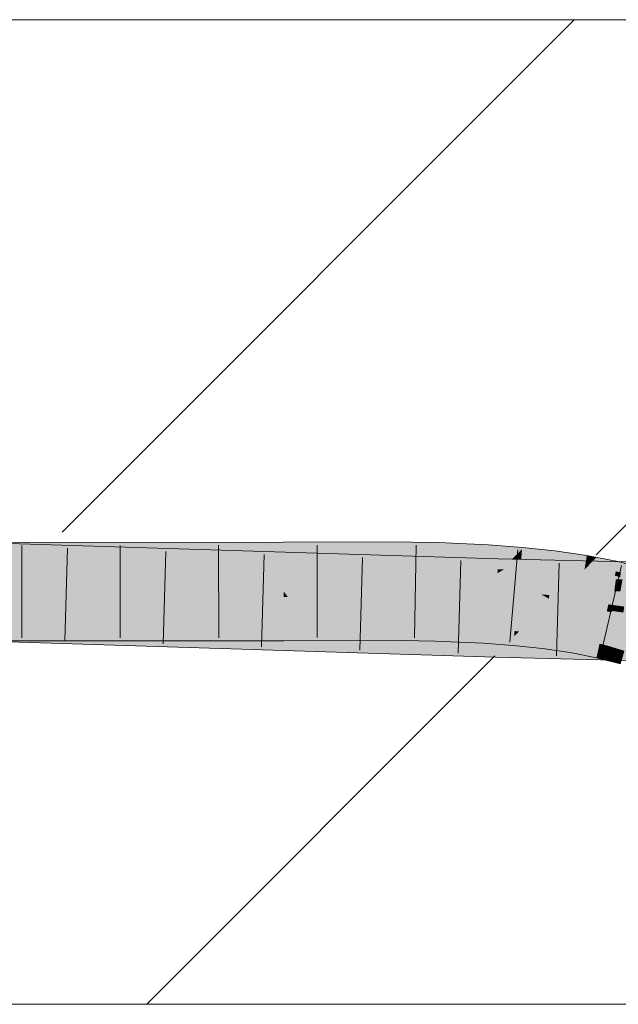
# Model space of a CAD drawing. Extents: x -620 to 300, y 62 to 1112.
# Tile 162 of 256: x 217.3 to 218.82, y 718.88 to 721.38. Entities that reach past the tile are written whole.
import ezdxf
from ezdxf.lldxf.tags import DXFTag

# ---------------------------------------------------------------- set-up
doc = ezdxf.new("R2010")
doc.units = 0
doc.layers.get('0').update_dxf_attribs({"lineweight": 13})
doc.layers.add('E_Detail_Linie_Text_Bem', color=7, linetype='Continuous', lineweight=13)
for name, color, linetype, lineweight, true_color in [('E_Detail_Wandschraffur', 7, 'Continuous', 5, 0xc0c0c0), ('E_Leerrohr 25-A06G9SFR8I', 7, 'Continuous', 9, 0xff8000), ('E_Leerrohr 25-Shading', 7, 'Continuous', 9, 0xff8000)]:
    doc.layers.add(name, color=color, linetype=linetype, lineweight=lineweight, true_color=true_color)
tags = doc.linetypes.add('fein_strichliert', pattern=[4, 1, -2, 1]).pattern_tags.tags
tags[8:9] = [DXFTag(74, 4), DXFTag(75, 0), DXFTag(340, '0'), DXFTag(46, 0.0), DXFTag(50, 0.0), DXFTag(44, 0.0), DXFTag(45, 0.0)]
tags[6:7] = [DXFTag(74, 4), DXFTag(75, 0), DXFTag(340, '0'), DXFTag(46, 0.0), DXFTag(50, 0.0), DXFTag(44, 0.0), DXFTag(45, 0.0)]
tags[4:5] = [DXFTag(74, 4), DXFTag(75, 0), DXFTag(340, '0'), DXFTag(46, 0.0), DXFTag(50, 0.0), DXFTag(44, 0.0), DXFTag(45, 0.0)]

# ---------------------------------------------------------------- blocks, each defined once
blk = doc.blocks.new('Shading-A06G9S0U8I', base_point=(171.703, 717.8628))
at = {"layer": 'E_Leerrohr 25-Shading', "color": 43, "true_color": 0xd7ab7f}
for points in [[(217.1949, 720.0394), (218.5115, 720.0092), (217.195, 720.051), (218.5115, 720.0096)], [(217.2791, 720.0398), (217.9672, 720.043), (217.2792, 720.051), (217.9672, 720.0517)], [(218.228, 720.0451), (218.228, 720.0529), (217.9672, 720.043), (217.9672, 720.0517)], [(218.3595, 720.0438), (218.3597, 720.0508), (218.228, 720.0451), (218.228, 720.0529)], [(218.4878, 720.0395), (218.4881, 720.0452), (218.3595, 720.0438), (218.3597, 720.0508)], [(217.1865, 720.0179), (217.9672, 720.0211), (217.1866, 720.0229), (217.9672, 720.0259)], [(217.1946, 720.0229), (218.2208, 720.0104), (217.1949, 720.0394), (218.5115, 720.0092)], [(217.2788, 720.0233), (217.9672, 720.0259), (217.2789, 720.028), (217.9672, 720.043)], [(217.2789, 720.028), (217.9672, 720.043), (217.2791, 720.0398)], [(218.228, 720.0275), (218.228, 720.0451), (217.9672, 720.0259), (217.9672, 720.043)], [(218.228, 720.0233), (218.228, 720.0275), (217.9672, 720.0211), (217.9672, 720.0259)], [(218.359, 720.0269), (218.3595, 720.0438), (218.228, 720.0275), (218.228, 720.0451)], [(218.3588, 720.0211), (218.359, 720.0269), (218.228, 720.0233), (218.228, 720.0275)], [(218.4864, 720.0148), (218.4869, 720.0245), (218.3588, 720.0211), (218.359, 720.0269)], [(218.4869, 720.0245), (218.4878, 720.0395), (218.359, 720.0269), (218.3595, 720.0438)], [(218.5608, 720.022), (218.573, 720.0344), (218.4869, 720.0245), (218.4878, 720.0395)], [(218.573, 720.0344), (218.5735, 720.0388), (218.4878, 720.0395), (218.4881, 720.0452)], [(218.5719, 720.0216), (218.573, 720.0344), (218.5608, 720.022)], [(218.6561, 720.0271), (218.573, 720.0344), (218.6549, 720.0175), (218.5719, 720.0216)], [(218.6561, 720.0271), (218.6565, 720.0299), (218.573, 720.0344), (218.5735, 720.0388)], [(218.7375, 720.0172), (218.6561, 720.0271), (218.7366, 720.0118), (218.6549, 720.0175)], [(218.7375, 720.0172), (218.7377, 720.0179), (218.6561, 720.0271), (218.6565, 720.0299)], [(217.0843, 720.0217), (217.0842, 720.0197), (217.3092, 720.0139)], [(217.0842, 720.0197), (217.0842, 720.0178), (218.5108, 719.9829), (218.5105, 719.973)], [(217.3092, 720.0139), (218.2208, 720.0104), (217.0843, 720.0217), (217.0844, 720.0242)], [(217.9673, 720.0182), (217.1865, 720.0168), (217.9673, 720.0151), (217.1864, 720.0143)], [(217.9672, 720.0211), (217.2787, 720.0182), (217.9673, 720.0182), (217.2787, 720.017)], [(218.5108, 719.9829), (218.5114, 720.0068), (217.3092, 720.0139), (218.2208, 720.0104)], [(217.9672, 720.0211), (217.9673, 720.0182), (218.228, 720.0233), (218.228, 720.0196)], [(217.9673, 720.0182), (217.9673, 720.0151), (218.228, 720.0196), (218.228, 720.0163)], [(218.5114, 720.0068), (218.5115, 720.0092), (218.2208, 720.0104)], [(218.228, 720.0233), (218.228, 720.0196), (218.3588, 720.0211), (218.3587, 720.0179)], [(218.228, 720.0196), (218.228, 720.0163), (218.3587, 720.0179), (218.3586, 720.0142)], [(218.3587, 720.0179), (218.3586, 720.0142), (218.4863, 720.0133), (218.486, 720.0087)], [(218.3588, 720.0211), (218.3587, 720.0179), (218.4864, 720.0148), (218.4863, 720.0133)], [(218.4863, 720.0133), (218.486, 720.0087), (218.5706, 720.008), (218.5701, 720.0024)], [(218.4864, 720.0148), (218.4863, 720.0133), (218.5484, 720.0094)], [(218.5484, 720.0094), (218.5608, 720.022), (218.4864, 720.0148), (218.4869, 720.0245)], [(218.5114, 720.0068), (218.5108, 719.9829), (218.5665, 720.0063), (218.5266, 719.9826)], [(218.5697, 720.0082), (218.5115, 720.0092), (218.5665, 720.0063), (218.5114, 720.0068)], [(218.5697, 720.0082), (218.5115, 720.0096), (218.5115, 720.0092)], [(218.5266, 719.9826), (218.6963, 720.0052), (218.5665, 720.0063)], [(218.8174, 720.0023), (218.6963, 720.0052), (218.8146, 719.9813), (218.5266, 719.9826)], [(218.5706, 720.008), (218.5719, 720.0216), (218.5484, 720.0094), (218.5608, 720.022)], [(218.6963, 720.0052), (218.5697, 720.0082), (218.5665, 720.0063)], [(218.5706, 720.008), (218.5701, 720.0024), (218.6528, 720.0005), (218.6519, 719.9936)], [(218.5719, 720.0216), (218.5706, 720.008), (218.6549, 720.0175), (218.6528, 720.0005)], [(218.6528, 720.0005), (218.6519, 719.9936), (218.733, 719.9906), (218.7315, 719.9819)], [(218.6549, 720.0175), (218.6528, 720.0005), (218.7366, 720.0118), (218.733, 719.9906)], [(218.7366, 720.0118), (218.733, 719.9906), (218.7582, 720.0098), (218.7389, 719.9896)], [(218.7616, 720.0132), (218.7375, 720.0172), (218.7582, 720.0098), (218.7366, 720.0118)], [(218.7616, 720.0132), (218.7377, 720.0179), (218.7375, 720.0172)], [(218.8167, 720.0025), (218.7992, 720.0059), (218.7389, 719.9896), (218.7582, 720.0098)], [(218.8167, 720.0025), (218.7389, 719.9896), (218.8111, 719.9777)], [(218.7992, 720.0059), (218.7616, 720.0132), (218.7582, 720.0098)], [(218.8111, 719.9777), (218.8441, 719.9705), (218.8167, 720.0025), (218.8475, 719.9946)], [(218.9501, 719.9991), (218.8174, 720.0023), (218.9442, 719.9807), (218.8146, 719.9813)], [(218.5108, 719.9829), (218.5105, 719.973), (218.5266, 719.9826)], [(218.9328, 719.9684), (219.0221, 719.973), (218.5105, 719.973), (218.5266, 719.9826)], [(218.8146, 719.9813), (218.5266, 719.9826), (218.814, 719.977)], [(218.733, 719.9906), (218.7315, 719.9819), (218.7389, 719.9896)], [(218.7389, 719.9896), (218.7315, 719.9819), (218.8111, 719.9777), (218.8087, 719.9667)], [(218.824, 719.9749), (218.8111, 719.9777), (218.8224, 719.9633), (218.8087, 719.9667)], [(218.9423, 719.9745), (218.9442, 719.9807), (218.814, 719.977), (218.8146, 719.9813)], [(218.9328, 719.9684), (218.5105, 719.973), (218.8125, 719.9658)], [(218.8583, 719.9647), (218.9328, 719.9684), (218.8125, 719.9658)], [(217.0772, 719.8045), (218.5046, 719.7598), (217.0779, 719.8262), (218.505, 719.7762)], [(217.0779, 719.8262), (218.505, 719.7762), (217.0783, 719.8366), (218.5054, 719.79)], [(217.0783, 719.8366), (218.5054, 719.79), (217.0784, 719.8405), (218.5056, 719.7959)], [(217.1917, 719.837), (218.5056, 719.7959), (217.1917, 719.8376), (218.5056, 719.7963)], [(217.2753, 719.801), (217.9676, 719.8017), (217.2756, 719.8226), (217.9675, 719.8254)], [(217.2756, 719.8226), (217.9675, 719.8254), (217.2758, 719.8334), (217.9675, 719.8379)], [(217.2758, 719.8376), (217.2758, 719.8334), (217.9675, 719.8383), (217.9675, 719.8379)], [(217.9675, 719.8254), (218.0335, 719.8259), (217.9675, 719.8383), (218.0336, 719.8386)], [(217.9675, 719.8254), (217.9676, 719.8017), (218.0335, 719.8259), (218.0332, 719.802)], [(218.0332, 719.802), (218.2275, 719.8029), (218.0335, 719.8259), (218.2275, 719.8276)], [(218.0335, 719.8259), (218.2275, 719.8276), (218.0336, 719.8386), (218.2276, 719.8395)], [(218.2275, 719.8276), (218.353, 719.8255), (218.2276, 719.8395), (218.3533, 719.837)], [(218.2275, 719.8029), (218.3523, 719.8009), (218.2275, 719.8276), (218.353, 719.8255)], [(218.3533, 719.837), (218.3534, 719.8375), (218.2276, 719.8395)], [(218.3523, 719.8009), (218.4741, 719.7956), (218.353, 719.8255), (218.4755, 719.8195)], [(218.353, 719.8255), (218.4755, 719.8195), (218.3533, 719.837), (218.4761, 719.8304)], [(218.3533, 719.837), (218.4761, 719.8304), (218.3534, 719.8375), (218.4761, 719.8315)], [(218.4761, 719.8315), (218.4762, 719.8322), (218.3534, 719.8375)], [(218.4755, 719.8195), (218.5529, 719.8126), (218.4761, 719.8304), (218.5538, 719.8232)], [(218.554, 719.8246), (218.5541, 719.8263), (218.4761, 719.8315), (218.4762, 719.8322)], [(218.4761, 719.8304), (218.5538, 719.8232), (218.4761, 719.8315), (218.554, 719.8246)], [(218.5529, 719.8126), (218.5652, 719.8251), (218.5541, 719.8263)], [(218.5652, 719.8251), (218.5623, 719.8221), (218.6295, 719.8171), (218.629, 719.8134)], [(218.6295, 719.8171), (218.6297, 719.8182), (218.5652, 719.8251)], [(218.4741, 719.7956), (218.5508, 719.7899), (218.4755, 719.8195), (218.5529, 719.8126)], [(218.5508, 719.7899), (218.625, 719.7819), (218.5529, 719.8126), (218.6277, 719.8032)], [(218.5623, 719.8221), (218.5529, 719.8126), (218.629, 719.8134), (218.6277, 719.8032)], [(218.625, 719.7819), (218.6956, 719.7715), (218.6277, 719.8032), (218.6989, 719.7907)], [(218.629, 719.8134), (218.6277, 719.8032), (218.7006, 719.8007), (218.6989, 719.7907)], [(218.6295, 719.8171), (218.629, 719.8134), (218.7013, 719.8047), (218.7006, 719.8007)], [(218.6295, 719.8171), (218.7013, 719.8047), (218.6297, 719.8182), (218.7017, 719.807)], [(218.7017, 719.807), (218.7018, 719.8076), (218.6297, 719.8182)], [(218.7006, 719.8007), (218.6989, 719.7907), (218.7678, 719.7847), (218.7656, 719.7751)], [(218.7013, 719.8047), (218.7006, 719.8007), (218.7688, 719.7891), (218.7678, 719.7847)], [(218.7013, 719.8047), (218.7688, 719.7891), (218.7017, 719.807), (218.7695, 719.7925)], [(218.7017, 719.807), (218.7695, 719.7925), (218.7018, 719.8076), (218.7698, 719.7936)], [(218.7698, 719.7936), (218.7699, 719.7943), (218.7018, 719.8076)], [(218.7576, 719.7697), (218.505, 719.7762), (218.7571, 719.7537), (218.5046, 719.7598)], [(218.758, 719.7841), (218.5054, 719.79), (218.7576, 719.7697), (218.505, 719.7762)], [(218.7582, 719.7903), (218.5056, 719.7963), (218.758, 719.7841), (218.5054, 719.79)], [(218.6956, 719.7715), (218.7619, 719.7585), (218.6989, 719.7907), (218.7656, 719.7751)], [(219.2018, 719.7581), (219.2072, 719.7734), (218.7576, 719.7697), (218.758, 719.7841)], [(219.1741, 719.7742), (219.1888, 719.7799), (218.758, 719.7841), (218.7582, 719.7903)], [(218.7656, 719.7751), (218.7619, 719.7585), (218.7867, 719.7686), (218.7845, 719.7528)], [(218.7688, 719.7891), (218.7656, 719.7751), (218.7888, 719.783), (218.7867, 719.7686)], [(218.7695, 719.7925), (218.7688, 719.7891), (218.7811, 719.7892)], [(218.7888, 719.783), (218.7893, 719.7869), (218.7688, 719.7891), (218.7811, 719.7892)], [(218.7699, 719.7943), (218.7695, 719.7925), (218.7896, 719.7892), (218.7811, 719.7892)], [(218.7893, 719.7869), (218.7896, 719.7892), (218.7811, 719.7892)], [(218.7888, 719.783), (218.7867, 719.7686), (218.8166, 719.7746), (218.8146, 719.7601)], [(218.8175, 719.7808), (218.7896, 719.7892), (218.8166, 719.7746), (218.7888, 719.783)], [(218.7896, 719.7892), (218.8332, 719.7761), (218.8177, 719.7821), (218.8335, 719.7773)], [(218.8332, 719.7761), (218.8175, 719.7808), (218.8314, 719.7701), (218.8166, 719.7746)], [(218.7571, 719.7537), (219.2752, 719.7412), (218.7576, 719.7697), (219.2419, 719.757)], [(218.7867, 719.7686), (218.7845, 719.7528), (218.8146, 719.7601), (218.8125, 719.7457)], [(218.8125, 719.7457), (218.8235, 719.7429), (218.8146, 719.7601), (218.8274, 719.7562)], [(218.8146, 719.7601), (218.8274, 719.7562), (218.8166, 719.7746), (218.8314, 719.7701)]]:
    blk.add_solid(points, dxfattribs=at)
at = {"layer": 'E_Leerrohr 25-Shading', "color": 31, "true_color": 0xfabd7f}
for points in [[(218.5104, 719.9687), (218.5105, 719.973), (217.0842, 720.0178)], [(217.1864, 720.0143), (217.9673, 719.9822), (217.1945, 720.0143), (217.9673, 719.9849)], [(217.1937, 719.9628), (218.5094, 719.9332), (217.1945, 720.014), (218.5104, 719.9687)], [(217.9673, 719.9849), (217.9673, 720.0151), (217.1945, 720.0143)], [(217.2778, 719.9623), (217.9673, 719.9579), (217.2786, 720.0106), (217.9673, 719.9822)], [(218.2279, 719.9748), (218.228, 720.0163), (217.9673, 719.9849), (217.9673, 720.0151)], [(218.3573, 719.9703), (218.3586, 720.0142), (218.2279, 719.9748), (218.228, 720.0163)], [(218.4837, 719.9667), (218.486, 720.0087), (218.3573, 719.9703), (218.3586, 720.0142)], [(218.5667, 719.9648), (218.5701, 720.0024), (218.4837, 719.9667), (218.486, 720.0087)], [(218.6481, 719.9636), (218.6519, 719.9936), (218.5667, 719.9648), (218.5701, 720.0024)], [(217.9673, 719.9822), (218.2278, 719.9713), (217.9673, 719.9849), (218.2279, 719.9748)], [(217.9673, 719.9579), (218.2278, 719.9567), (217.9673, 719.9822), (218.2278, 719.9713)], [(218.7286, 719.9648), (218.7315, 719.9819), (218.6482, 719.9647), (218.6519, 719.9936)], [(218.8079, 719.9631), (218.8087, 719.9667), (218.7283, 719.9629), (218.7315, 719.9819)], [(217.0825, 719.9653), (217.0817, 719.9403), (218.5094, 719.9332), (218.5085, 719.8998)], [(217.9673, 719.9579), (217.2778, 719.9623), (217.9674, 719.9277), (217.2774, 719.9362)], [(217.9674, 719.9267), (218.2278, 719.9279), (217.9673, 719.9579), (218.2278, 719.9567)], [(218.2278, 719.9713), (218.3572, 719.9664), (218.2279, 719.9748), (218.3573, 719.9703)], [(218.2278, 719.9567), (218.3568, 719.9548), (218.2278, 719.9713), (218.3572, 719.9664)], [(218.2278, 719.9567), (218.2278, 719.9279), (218.3568, 719.9548), (218.356, 719.9272)], [(218.3568, 719.9548), (218.356, 719.9272), (218.4828, 719.9512), (218.4814, 719.9247)], [(218.3568, 719.9548), (218.4828, 719.9512), (218.3572, 719.9664), (218.4834, 719.9624)], [(218.3572, 719.9664), (218.4834, 719.9624), (218.3573, 719.9703), (218.4837, 719.9667)], [(218.4811, 719.9204), (218.5621, 719.9143), (218.4828, 719.9512), (218.5651, 719.9475)], [(218.4828, 719.9512), (218.5651, 719.9475), (218.4834, 719.9624), (218.5663, 719.9603)], [(218.4834, 719.9624), (218.5663, 719.9603), (218.4837, 719.9667), (218.5667, 719.9648)], [(218.8114, 719.9578), (218.5104, 719.9687), (218.8073, 719.9275), (218.5094, 719.9332)], [(218.8114, 719.9578), (218.8121, 719.9631), (218.5104, 719.9687), (218.5105, 719.973)], [(218.8121, 719.9631), (218.8125, 719.9658), (218.5105, 719.973)], [(218.5651, 719.9475), (218.6454, 719.9427), (218.5663, 719.9603), (218.6475, 719.9587)], [(218.5663, 719.9603), (218.6475, 719.9587), (218.5667, 719.9648), (218.6481, 719.9636)], [(218.6454, 719.9427), (218.7238, 719.9364), (218.6475, 719.9587), (218.7274, 719.9579)], [(218.6475, 719.9587), (218.7274, 719.9579), (218.6481, 719.9636), (218.7283, 719.9629)], [(218.6481, 719.9636), (218.7283, 719.9629), (218.6482, 719.9647), (218.7286, 719.9648)], [(218.7238, 719.9364), (218.8001, 719.9285), (218.7274, 719.9579), (218.8067, 719.9578)], [(218.7274, 719.9579), (218.8067, 719.9578), (218.7283, 719.9629), (218.8079, 719.9631)], [(218.8001, 719.9285), (218.8424, 719.9581), (218.8067, 719.9578)], [(218.8001, 719.9285), (218.8746, 719.9186), (218.8424, 719.9581), (218.8831, 719.9478)], [(218.8424, 719.9581), (218.8087, 719.9667), (218.8067, 719.9578)], [(218.823, 719.9272), (218.8281, 719.9572), (218.8073, 719.9275), (218.8114, 719.9578)], [(218.8565, 719.9562), (218.8583, 719.9647), (218.8114, 719.9578), (218.8125, 719.9658)], [(218.5056, 719.7963), (218.508, 719.8847), (217.0784, 719.8411), (217.0813, 719.9294)], [(218.5085, 719.8998), (217.0817, 719.9403), (218.5081, 719.8857), (217.0813, 719.9308)], [(218.508, 719.8847), (218.5081, 719.8857), (217.1931, 719.926), (217.2772, 719.9247)], [(217.9674, 719.9153), (217.2773, 719.926), (217.9674, 719.913), (217.2772, 719.9244)], [(217.2773, 719.926), (217.9674, 719.9277), (217.2774, 719.9362)], [(217.9674, 719.9277), (217.2773, 719.926), (217.9674, 719.9267)], [(217.2773, 719.926), (217.9674, 719.9153), (217.9674, 719.9267)], [(217.9674, 719.9267), (218.2278, 719.925), (218.0347, 719.927)], [(218.2278, 719.925), (217.9674, 719.9267), (218.2277, 719.9118), (217.976, 719.9152)], [(217.976, 719.9152), (217.9674, 719.9267), (217.9674, 719.9153)], [(218.2278, 719.925), (218.2278, 719.9279), (218.0347, 719.927)], [(218.2278, 719.925), (218.2277, 719.9118), (218.3559, 719.9224), (218.3555, 719.9087)], [(218.2278, 719.9279), (218.356, 719.9258), (218.356, 719.9272)], [(218.3559, 719.9224), (218.356, 719.9258), (218.2278, 719.925), (218.2278, 719.9279)], [(218.481, 719.918), (218.4811, 719.9204), (218.3559, 719.9224), (218.356, 719.9258)], [(218.356, 719.9272), (218.356, 719.9258), (218.4814, 719.9247), (218.4811, 719.9204)], [(218.8855, 719.926), (218.5094, 719.9332), (218.8763, 719.8907), (218.5085, 719.8998)], [(218.6212, 719.9189), (218.5651, 719.9475), (218.5628, 719.9219)], [(218.6454, 719.9427), (218.5651, 719.9475), (218.6423, 719.9178), (218.6212, 719.9189)], [(218.7238, 719.9364), (218.6454, 719.9427), (218.7197, 719.9124), (218.6423, 719.9178)], [(218.7238, 719.9364), (218.7179, 719.9022), (218.8001, 719.9285), (218.7923, 719.894)], [(218.8375, 719.9235), (218.8001, 719.9285), (218.8326, 719.8884), (218.7923, 719.894)], [(217.2772, 719.9244), (217.2758, 719.8376), (217.9674, 719.913), (217.9675, 719.8383)], [(217.9674, 719.9153), (217.9674, 719.913), (217.976, 719.9152), (217.9778, 719.9129)], [(217.9674, 719.913), (217.9675, 719.8407), (217.9778, 719.9129), (218.0336, 719.8386)], [(218.2277, 719.9118), (217.976, 719.9152), (218.2277, 719.9092), (217.9778, 719.9129)], [(217.9778, 719.9129), (218.0336, 719.8386), (218.2277, 719.9092), (218.2276, 719.8395)], [(218.2277, 719.9092), (218.2276, 719.8395), (218.3554, 719.9061), (218.3534, 719.8375)], [(218.3555, 719.9087), (218.2277, 719.9118), (218.3554, 719.9061), (218.2277, 719.9092)], [(218.3554, 719.9061), (218.3534, 719.8375), (218.48, 719.9012), (218.4762, 719.8322)], [(218.4802, 719.904), (218.3555, 719.9087), (218.48, 719.9012), (218.3554, 719.9061)], [(218.3559, 719.9224), (218.3555, 719.9087), (218.481, 719.918), (218.4802, 719.904)], [(218.48, 719.9012), (218.4762, 719.8322), (218.5605, 719.8969), (218.5541, 719.8263)], [(218.5608, 719.8997), (218.4802, 719.904), (218.5605, 719.8969), (218.48, 719.9012)], [(218.481, 719.918), (218.4802, 719.904), (218.5621, 719.914), (218.5608, 719.8997)], [(218.5621, 719.914), (218.5621, 719.9143), (218.481, 719.918), (218.4811, 719.9204)], [(218.6393, 719.8942), (218.6408, 719.9059), (218.5608, 719.8997), (218.5621, 719.9143)], [(218.5621, 719.9143), (218.6411, 719.9088), (218.5625, 719.9184), (218.6304, 719.9142)], [(218.6411, 719.9088), (218.5621, 719.9143), (218.5709, 719.9134)], [(218.6304, 719.9142), (218.6212, 719.9189), (218.5625, 719.9184), (218.5628, 719.9219)], [(218.5709, 719.9134), (218.6408, 719.9059), (218.6411, 719.9088)], [(218.6212, 719.9189), (218.6411, 719.9088), (218.6423, 719.9178)], [(218.7154, 719.8875), (218.7166, 719.8947), (218.6393, 719.8942), (218.6408, 719.9059)], [(218.7179, 719.9022), (218.6411, 719.9088), (218.7169, 719.8962), (218.6408, 719.9059)], [(218.6408, 719.9059), (218.7166, 719.8947), (218.7169, 719.8962)], [(218.6423, 719.9178), (218.6411, 719.9088), (218.7197, 719.9124), (218.7179, 719.9022)], [(218.7179, 719.9022), (218.7166, 719.8947), (218.7923, 719.894), (218.7893, 719.8805)], [(218.9522, 719.874), (218.508, 719.8847), (219.1888, 719.7799), (218.5056, 719.7963)], [(218.8429, 719.8915), (218.5085, 719.8998), (218.8398, 719.8767), (218.508, 719.8847)], [(218.5605, 719.8969), (218.5541, 719.8263), (218.6389, 719.8913), (218.6297, 719.8182)], [(218.5608, 719.8997), (218.5605, 719.8969), (218.6393, 719.8942), (218.6389, 719.8913)], [(218.7149, 719.8845), (218.6389, 719.8913), (218.7026, 719.8123), (218.6314, 719.8321)], [(218.6393, 719.8942), (218.6389, 719.8913), (218.7154, 719.8875), (218.7149, 719.8845)], [(218.7883, 719.8761), (218.7149, 719.8845), (218.7699, 719.7943), (218.7026, 719.8123)], [(218.7154, 719.8875), (218.7149, 719.8845), (218.789, 719.8792), (218.7883, 719.8761)], [(218.789, 719.8792), (218.7893, 719.8805), (218.7154, 719.8875), (218.7166, 719.8947)], [(218.7883, 719.8761), (218.7699, 719.7943), (218.8015, 719.8742), (218.7896, 719.7892)], [(218.8019, 719.8773), (218.789, 719.8792), (218.8015, 719.8742), (218.7883, 719.8761)], [(218.7893, 719.8805), (218.789, 719.8792), (218.8019, 719.8773)], [(218.8019, 719.8773), (218.804, 719.8923), (218.7893, 719.8805), (218.7923, 719.894)], [(218.8019, 719.8773), (218.7896, 719.7892), (218.83, 719.8701), (218.8177, 719.7821)], [(218.804, 719.8923), (218.8019, 719.8773), (218.8326, 719.8884), (218.8315, 719.8804)], [(218.8315, 719.8804), (218.8019, 719.8773), (218.8304, 719.8732)], [(218.8602, 719.869), (218.8019, 719.8773), (218.8593, 719.866), (218.83, 719.8701)], [(217.9675, 719.8383), (218.0336, 719.8386), (217.9675, 719.8407)], [(218.6314, 719.8321), (218.6297, 719.8182), (218.7026, 719.8123), (218.7018, 719.8076)], [(218.7026, 719.8123), (218.7018, 719.8076), (218.7699, 719.7943)]]:
    blk.add_solid(points, dxfattribs=at)
blk = doc.blocks.new('Referenz-A06G9SFX8I')
at = {"layer": 'E_Detail_Linie_Text_Bem', "linetype": 'Continuous', "ltscale": 0.13}
for p, q in [((189.8384, 721.3785), (249.8165, 721.3785)), ((249.8165, 718.8785), (201.8384, 718.8785))]:
    blk.add_line(p, q, dxfattribs=at)
at = {"layer": 'E_Detail_Wandschraffur', "linetype": 'fein_strichliert', "ltscale": 0.13}
blk.add_line((217.4041, 720.0773), (218.7053, 721.3785), dxfattribs=at)
at = {"layer": 'E_Detail_Wandschraffur', "linetype": 'ByBlock', "ltscale": 0.13}
for p, q in [((218.7611, 720.0201), (220.1195, 721.3785)), ((217.6195, 718.8785), (218.5039, 719.7629))]:
    blk.add_line(p, q, dxfattribs=at)
at = {"layer": 'E_Leerrohr 25-A06G9SFR8I', "linetype": 'Continuous', "ltscale": 0.13}
for p, q in [((217.9672, 720.0517), (216.056, 720.0498)), ((218.5115, 720.0096), (217.0854, 720.0544)), ((218.228, 720.0529), (217.9672, 720.0517)), ((218.3597, 720.0508), (218.228, 720.0529)), ((218.4881, 720.0452), (218.3597, 720.0508)), ((217.3022, 720.0436), (217.302, 719.8086)), ((217.4183, 720.0364), (217.4109, 719.8016)), ((217.5521, 720.0438), (217.5521, 719.8088)), ((217.6681, 720.0286), (217.6609, 719.7937)), ((217.802, 720.044), (217.8022, 719.809)), ((218.0521, 720.0446), (218.0521, 719.8096)), ((218.3042, 720.0442), (218.3, 719.8092)), ((218.5734, 720.0388), (218.4881, 720.0452)), ((218.5619, 720.0322), (218.5416, 719.798)), ((218.6565, 720.0299), (218.5734, 720.0388)), ((218.7377, 720.018), (218.6565, 720.0299)), ((217.9179, 720.0208), (217.9109, 719.7859)), ((218.1677, 720.0129), (218.1609, 719.778)), ((218.4174, 720.0051), (218.4108, 719.7702)), ((219.9004, 719.9763), (218.5115, 720.0096)), ((218.8167, 720.0025), (218.7377, 720.018)), ((218.8933, 719.9829), (218.8167, 720.0025)), ((218.6672, 719.9984), (218.6609, 719.7635)), ((218.8255, 719.9925), (218.7721, 719.7637)), ((217.9676, 719.8017), (216.0544, 719.7998)), ((218.5046, 719.7597), (217.0772, 719.8045)), ((218.2275, 719.8029), (217.9676, 719.8017)), ((218.3523, 719.8009), (218.2275, 719.8029)), ((218.4741, 719.7956), (218.3523, 719.8009)), ((218.5508, 719.7898), (218.4741, 719.7956)), ((218.625, 719.7819), (218.5508, 719.7898)), ((218.6956, 719.7715), (218.625, 719.7819)), ((219.896, 719.7263), (218.5046, 719.7597)), ((218.7619, 719.7586), (218.6956, 719.7715)), ((218.8235, 719.7429), (218.7619, 719.7586))]:
    blk.add_line(p, q, dxfattribs=at)

msp = doc.modelspace()

# ---------------------------------------------------------------- block references
at = {"color": 8, "lineweight": 25, "ltscale": 0.25, "true_color": 0x808080}
msp.add_blockref('Referenz-A06G9SFX8I', (0, 0), dxfattribs=at)
msp.add_blockref('Shading-A06G9S0U8I', (171.703, 717.8628))

doc.saveas('drawing.dxf')
